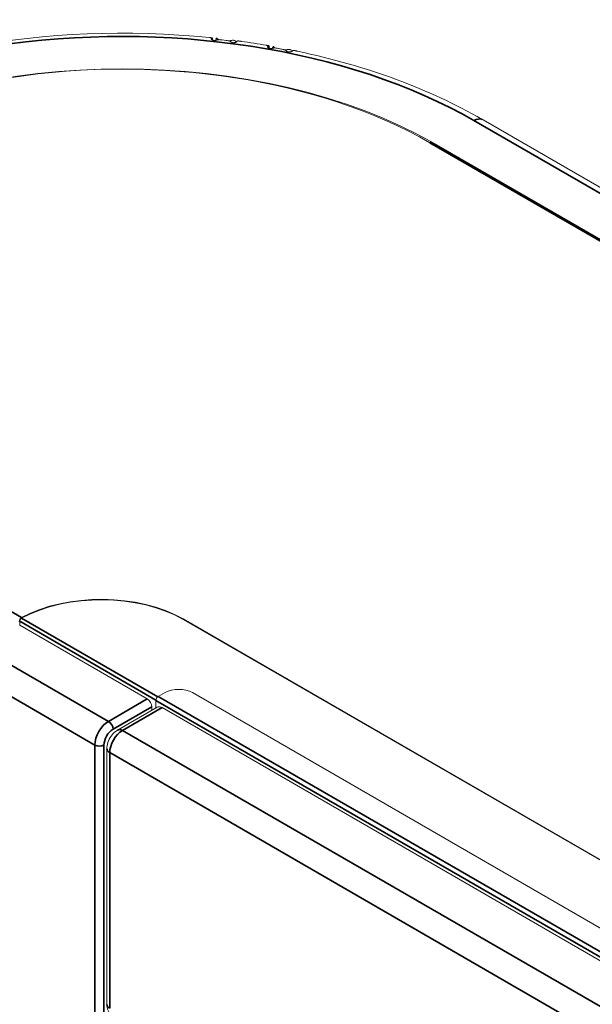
# Model space of a CAD drawing. Header units: millimetres. Extents: x 4 to 1188, y 1 to 840.
# Tile 119 of 256: x 869 to 881, y 252 to 273. Entities that reach past the tile are written whole.
import ezdxf

# ---------------------------------------------------------------- set-up
doc = ezdxf.new("R2010")
doc.units = ezdxf.units.MM
doc.layers.add('1', color=7, linetype='Continuous')

msp = doc.modelspace()

# ---------------------------------------------------------------- linework, layer by layer
at = {"layer": '1', "color": 154, "linetype": 'Continuous', "lineweight": 35}
for p, q in [((872.869, 272.4351), (872.869, 272.4259)), ((872.8822, 272.4133), (872.8822, 272.4504)), ((874.0331, 272.2733), (874.0331, 272.2578)), ((874.0535, 272.243), (874.0535, 272.2875)), ((878.3003, 270.741), (882.4016, 268.3732)), ((881.6662, 267.8125), (877.3858, 270.2838)), ((877.4801, 270.2519), (877.4801, 270.2675)), ((864.6579, 262.9353), (868.9383, 260.4641)), ((868.9389, 260.4528), (871.758, 258.8252)), ((872.2852, 260.426), (872.2852, 260.4368)), ((868.9005, 260.3879), (871.7203, 258.7599)), ((870.739, 258.3194), (868.0992, 259.8435)), ((867.8163, 259.3536), (870.4562, 257.8295)), ((871.7667, 258.8311), (993.3136, 188.6559)), ((871.5404, 258.7821), (870.739, 258.3194)), ((870.8333, 258.1561), (871.6347, 258.6188)), ((871.8468, 258.6024), (871.0266, 258.1289)), ((993.2665, 188.5743), (871.7195, 258.7494)), ((871.0266, 258.1289), (992.2247, 188.1551)), ((870.4562, 257.8295), (870.4562, 173.4037)), ((870.6447, 173.2949), (870.6447, 257.8295)), ((870.7626, 257.6716), (991.9607, 187.6979)), ((870.7626, 257.6716), (870.7626, 252.3862))]:
    msp.add_line(p, q, dxfattribs=at)
at = {"layer": '1', "color": 154, "linetype": 'Continuous', "lineweight": 13}
for p, q in [((872.8836, 272.4522), (872.8822, 272.4504)), ((872.8836, 272.4124), (872.8836, 272.452)), ((874.0568, 272.2415), (874.0568, 272.2899)), ((882.7143, 268.3189), (878.487, 270.7595)), ((881.6995, 267.8158), (877.4192, 270.2871)), ((877.4801, 270.2675), (881.5813, 267.8996)), ((868.9383, 260.4641), (868.9389, 260.4637)), ((868.9383, 260.4532), (868.9383, 260.4641)), ((868.9383, 260.4532), (868.9389, 260.4528)), ((868.9389, 260.4528), (868.9389, 260.4637)), ((996.0949, 188.9553), (872.2852, 260.4368)), ((996.0949, 188.9444), (872.2852, 260.426)), ((868.9005, 260.3062), (868.9005, 260.3879)), ((871.5404, 258.7821), (868.9005, 260.3062)), ((871.9081, 258.9127), (871.7667, 258.8311)), ((872.4738, 258.9127), (993.455, 189.0642)), ((871.7468, 258.6124), (870.9266, 258.1388)), ((871.6347, 258.5476), (871.6347, 258.6188)), ((871.7195, 258.7494), (871.7195, 258.5966)), ((871.8468, 258.6024), (993.0449, 188.6287)), ((870.704, 257.7533), (870.704, 252.4678))]:
    msp.add_line(p, q, dxfattribs=at)
for centre, major_axis, ratio, start_param, end_param in [((871.0219, 266.4675), (10.5333, 0), 0.5773503, 1.3984453, 3.3139437), ((871.0219, 266.5388), (9.1333, 0), 0.5773503, 0.7853982, 3.9269908), ((871.0219, 266.5261), (10.4, 0), 0.5773503, 1.3546775, 1.3785873), ((873.3023, 272.0291), (0.0486, 0.3702), 0.1808936, 5.8808116, 6.0380027), ((871.0219, 266.4675), (10.5333, 0), 0.5773503, 1.2832536, 1.3347403), ((871.0219, 266.5261), (10.4, 0), 0.5773503, 1.2394857, 1.2633955), ((871.0219, 266.6096), (-9, 0), 0.5773503, 3.9269908, 7.0685835), ((871.0219, 266.4675), (10.5333, 0), 0.5773503, 0.7853982, 1.2195486), ((878.3003, 270.4362), (0.1867, 0.3233), 0.5773503, 6.2831818, 6.370361), ((870.5882, 259.457), (2.4, 0), 0.5773503, 0.7853982, 2.3284131), ((870.5882, 259.4462), (2.4, 0), 0.5773503, 0.7853982, 2.3284131), ((868.9383, 260.4096), (0.0333, 0.0577), 0.5773503, 0.7853982, 2.3561945), ((868.9383, 260.4096), (-0.0267, -0.0462), 0.5773503, 3.9269908, 5.4977871), ((871.7667, 258.7766), (0.0333, 0.0577), 0.5773503, 0.7853982, 2.3561945), ((872.1909, 258.7494), (0.4, 0), 0.5773503, 0.7853982, 2.3561945), ((871.5404, 258.6732), (0.0667, -0.1155), 0.5773503, 0.7853982, 2.3561945), ((871.8468, 258.4391), (-0.1, 0.1732), 0.5773503, 5.4977871, 6.2831853)]:
    msp.add_ellipse(centre, major_axis=major_axis, ratio=ratio, start_param=start_param, end_param=end_param, dxfattribs=at)
at = {"layer": '1', "color": 154, "linetype": 'Continuous', "lineweight": 35}
for centre, major_axis, start_param, end_param in [((871.0219, 266.5388), (-10.2933, 0), 3.9269908, 7.0685835), ((878.3003, 270.4362), (-0.1867, -0.3233), 3.2287683, 3.9269908), ((877.3858, 270.2294), (-0.0333, -0.0577), 3.1415927, 3.9269908), ((870.739, 257.9928), (-0.2, -0.3464), 3.9269908, 5.4977871), ((870.739, 258.2105), (0.0667, -0.1155), 0.7853982, 2.3561945), ((870.8333, 257.9384), (0.1333, 0.2309), 0.7853982, 2.3561945), ((871.0266, 257.8241), (0.1867, 0.3233), 0.7853982, 2.3561945), ((871.0266, 257.9656), (0.1, -0.1732), 2.3561945, 3.1419854), ((870.5505, 257.8839), (-0.1333, 0), 0.7853982, 2.3561945), ((870.904, 257.7533), (0.2, 0), 3.1412736, 3.9269908), ((870.904, 252.4678), (0.2, 0), 3.1415927, 3.9269908)]:
    msp.add_ellipse(centre, major_axis=major_axis, ratio=0.5773503, start_param=start_param, end_param=end_param, dxfattribs=at)
at = {"layer": '1', "color": 154, "linetype": 'Continuous', "lineweight": 13}
for points, knots in [([(872.8283, 272.4588), (872.8332, 272.4583), (872.8379, 272.4579), (872.8445, 272.4573), (872.8467, 272.4572), (872.8509, 272.4569), (872.8549, 272.4566), (872.8585, 272.4564), (872.8611, 272.4562), (872.862, 272.4561), (872.8636, 272.456), (872.8644, 272.456), (872.8683, 272.4557), (872.8709, 272.4555), (872.8744, 272.4552), (872.8755, 272.455), (872.8774, 272.4548), (872.8782, 272.4546), (872.8806, 272.4542), (872.8817, 272.4538), (872.8825, 272.4534), (872.8826, 272.4534), (872.8827, 272.4533)], [0, 0, 0, 0, 0.1639949, 0.1639949, 0.2459924, 0.2459924, 0.3279899, 0.4099873, 0.4099873, 0.450986, 0.450986, 0.4919848, 0.4919848, 0.6559797, 0.6559797, 0.7379772, 0.7379772, 0.8199746, 0.8199746, 0.9839696, 0.9839696, 1, 1, 1, 1]), ([(872.8676, 272.4303), (872.8676, 272.4294), (872.8678, 272.4284), (872.8683, 272.4267), (872.8686, 272.426), (872.8693, 272.4246), (872.8697, 272.4239), (872.8712, 272.4217), (872.8724, 272.4202), (872.8747, 272.418), (872.8756, 272.4173), (872.8774, 272.4158), (872.8784, 272.4151), (872.8815, 272.413), (872.8837, 272.4117), (872.8876, 272.4098), (872.8889, 272.4091), (872.8917, 272.4079), (872.8931, 272.4074), (872.8975, 272.4057), (872.9006, 272.4047), (872.9055, 272.4034), (872.9072, 272.403), (872.9106, 272.4023), (872.9123, 272.4019), (872.9175, 272.401), (872.9211, 272.4006), (872.9265, 272.4001), (872.9284, 272.4), (872.932, 272.3998), (872.9339, 272.3997), (872.9394, 272.3997), (872.943, 272.3998), (872.9484, 272.4002), (872.9502, 272.4004), (872.9537, 272.4008), (872.9555, 272.401), (872.9606, 272.4018), (872.9639, 272.4025), (872.9687, 272.4036), (872.9703, 272.404), (872.9733, 272.4049), (872.9748, 272.4053), (872.979, 272.4067), (872.9817, 272.4077), (872.9841, 272.4088)], [0, 0, 0, 0, 0.0486707, 0.0486707, 0.0826467, 0.0826467, 0.1166228, 0.1166228, 0.1845749, 0.1845749, 0.2185509, 0.2185509, 0.252527, 0.252527, 0.3204791, 0.3204791, 0.3544551, 0.3544551, 0.3884312, 0.3884312, 0.4563832, 0.4563832, 0.4903593, 0.4903593, 0.5243353, 0.5243353, 0.5922874, 0.5922874, 0.6262635, 0.6262635, 0.6602395, 0.6602395, 0.7281916, 0.7281916, 0.7621677, 0.7621677, 0.7961437, 0.7961437, 0.8640958, 0.8640958, 0.8980719, 0.8980719, 0.9320479, 0.9320479, 1, 1, 1, 1]), ([(873.0085, 272.42), (873.0053, 272.4231), (873.0021, 272.426), (872.9962, 272.4312), (872.9934, 272.4335), (872.9856, 272.4394), (872.9812, 272.4422), (872.9767, 272.444), (872.9759, 272.4442), (872.9743, 272.4446), (872.9722, 272.4448), (872.9706, 272.4441), (872.9682, 272.4417), (872.9676, 272.4385), (872.9679, 272.4337)], [0, 0, 0, 0, 0.125, 0.125, 0.25, 0.25, 0.5, 0.5, 0.5625, 0.5625, 0.625, 0.75, 0.75, 1, 1, 1, 1]), ([(872.9841, 272.4088), (872.988, 272.4105), (872.9923, 272.4119), (872.9984, 272.4132), (872.9996, 272.4135), (873.0022, 272.414), (873.0034, 272.4142), (873.0074, 272.4147), (873.0127, 272.4153), (873.0184, 272.4156), (873.0227, 272.4157), (873.0241, 272.4158), (873.027, 272.4158), (873.0285, 272.4157), (873.0358, 272.4156), (873.0416, 272.4152), (873.0474, 272.4145)], [0, 0, 0, 0, 0.25, 0.25, 0.3125, 0.3125, 0.375, 0.375, 0.5, 0.625, 0.625, 0.6875, 0.6875, 0.75, 0.75, 1, 1, 1, 1]), ([(873.2129, 272.3947), (873.2187, 272.394), (873.2242, 272.393), (873.2321, 272.3913), (873.2346, 272.3906), (873.2394, 272.3892), (873.2417, 272.3884), (873.246, 272.3868), (873.2481, 272.386), (873.2519, 272.3841), (873.2553, 272.3822), (873.2582, 272.3801), (873.2607, 272.3779), (873.2618, 272.3767), (873.2627, 272.3755)], [0, 0, 0, 0, 0.25, 0.25, 0.375, 0.375, 0.5, 0.5, 0.625, 0.625, 0.75, 0.875, 0.875, 1, 1, 1, 1]), ([(873.3657, 272.3861), (873.3612, 272.3915), (873.3553, 272.3954), (873.3444, 272.3994), (873.3404, 272.4005), (873.335, 272.4014), (873.3339, 272.4015), (873.3316, 272.4018), (873.3305, 272.4019), (873.327, 272.4022), (873.3246, 272.4024), (873.3123, 272.4026), (873.3015, 272.4017), (873.2868, 272.3992), (873.2838, 272.3987), (873.2777, 272.3974), (873.2746, 272.3968), (873.2651, 272.3945), (873.2586, 272.3928), (873.2521, 272.3909)], [0, 0, 0, 0, 0.25, 0.25, 0.375, 0.375, 0.40625, 0.40625, 0.4375, 0.4375, 0.5, 0.5, 0.75, 0.75, 0.8125, 0.8125, 0.875, 0.875, 1, 1, 1, 1]), ([(873.2627, 272.3755), (873.2639, 272.374), (873.2667, 272.371), (873.2706, 272.3681), (873.275, 272.3653), (873.2774, 272.364), (873.2827, 272.3615), (873.2856, 272.3603), (873.2902, 272.3587), (873.2917, 272.3582), (873.2949, 272.3572), (873.2966, 272.3568), (873.3015, 272.3556), (873.305, 272.3549), (873.3103, 272.3541), (873.3121, 272.3538), (873.3157, 272.3534), (873.3175, 272.3533), (873.323, 272.3529), (873.3266, 272.3528), (873.3322, 272.3529), (873.334, 272.3529), (873.3376, 272.3531), (873.3394, 272.3532), (873.3447, 272.3537), (873.3482, 272.3542), (873.3533, 272.355), (873.355, 272.3554), (873.3582, 272.356), (873.3598, 272.3564), (873.3644, 272.3576), (873.3673, 272.3584), (873.3714, 272.3599), (873.3728, 272.3604), (873.3753, 272.3614), (873.3765, 272.3619), (873.3799, 272.3635), (873.3819, 272.3646), (873.3846, 272.3663), (873.3855, 272.3669), (873.387, 272.368), (873.3877, 272.3686), (873.3896, 272.3703), (873.3906, 272.3715), (873.3913, 272.3726)], [0, 0, 0, 0, 0.0625, 0.125, 0.125, 0.1875, 0.1875, 0.25, 0.25, 0.28125, 0.28125, 0.3125, 0.3125, 0.375, 0.375, 0.40625, 0.40625, 0.4375, 0.4375, 0.5, 0.5, 0.53125, 0.53125, 0.5625, 0.5625, 0.625, 0.625, 0.65625, 0.65625, 0.6875, 0.6875, 0.75, 0.75, 0.78125, 0.78125, 0.8125, 0.8125, 0.875, 0.875, 0.90625, 0.90625, 0.9375, 0.9375, 1, 1, 1, 1]), ([(873.4044, 272.3879), (873.4053, 272.3885), (873.4066, 272.389), (873.4099, 272.3896), (873.4119, 272.3898), (873.4154, 272.3899), (873.4166, 272.3898), (873.4193, 272.3897), (873.4207, 272.3896), (873.4252, 272.3893), (873.4284, 272.3889), (873.4338, 272.3882), (873.4357, 272.388), (873.4395, 272.3874), (873.4435, 272.3868), (873.4477, 272.3861), (873.451, 272.3856), (873.4521, 272.3854), (873.4543, 272.385), (873.4554, 272.3849), (873.4612, 272.3839), (873.4659, 272.3831), (873.4731, 272.382), (873.4756, 272.3816), (873.4805, 272.3809), (873.4829, 272.3806), (873.4853, 272.3802)], [0, 0, 0, 0, 0.125, 0.125, 0.25, 0.25, 0.3125, 0.3125, 0.375, 0.375, 0.5, 0.5, 0.5625, 0.5625, 0.625, 0.6875, 0.6875, 0.71875, 0.71875, 0.75, 0.75, 0.875, 0.875, 0.9375, 0.9375, 1, 1, 1, 1]), ([(874.0091, 272.2992), (874.0138, 272.2984), (874.0183, 272.2977), (874.0246, 272.2967), (874.0267, 272.2964), (874.0306, 272.2958), (874.0342, 272.2953), (874.0375, 272.2948), (874.0399, 272.2945), (874.0406, 272.2944), (874.0421, 272.2942), (874.0428, 272.2941), (874.0461, 272.2936), (874.0484, 272.2932), (874.0512, 272.2926), (874.052, 272.2925), (874.0535, 272.2921), (874.0541, 272.2919), (874.0557, 272.2913), (874.0564, 272.2909), (874.0568, 272.2902), (874.0569, 272.29), (874.0567, 272.2896), (874.0566, 272.2893), (874.0558, 272.2886), (874.0548, 272.2881), (874.0535, 272.2875)], [0, 0, 0, 0, 0.125, 0.125, 0.1875, 0.1875, 0.25, 0.3125, 0.3125, 0.34375, 0.34375, 0.375, 0.375, 0.5, 0.5, 0.5625, 0.5625, 0.625, 0.625, 0.75, 0.75, 0.8125, 0.8125, 0.875, 0.875, 1, 1, 1, 1]), ([(874.0331, 272.2733), (874.032, 272.2722), (874.0303, 272.2699), (874.0298, 272.2672), (874.0298, 272.2651), (874.0298, 272.2644), (874.0301, 272.2629), (874.0303, 272.2622), (874.0312, 272.2599), (874.0321, 272.2584), (874.0338, 272.2561), (874.0345, 272.2553), (874.0359, 272.2537), (874.0367, 272.253), (874.0392, 272.2507), (874.0412, 272.2492), (874.0445, 272.247), (874.0457, 272.2463), (874.0482, 272.2449), (874.0494, 272.2443), (874.0534, 272.2424), (874.0563, 272.2412), (874.0609, 272.2395), (874.0624, 272.239), (874.0657, 272.2381), (874.0673, 272.2376), (874.0723, 272.2364), (874.0757, 272.2357), (874.0811, 272.2348), (874.0829, 272.2346), (874.0865, 272.2342), (874.0883, 272.234), (874.0938, 272.2336), (874.0974, 272.2335), (874.1029, 272.2335), (874.1048, 272.2336), (874.1084, 272.2337), (874.1102, 272.2339), (874.1155, 272.2343), (874.119, 272.2347), (874.124, 272.2355), (874.1257, 272.2358), (874.1289, 272.2365), (874.1305, 272.2368), (874.1351, 272.2379), (874.138, 272.2388), (874.1408, 272.2397)], [0, 0, 0, 0, 0.0625, 0.125, 0.125, 0.15625, 0.15625, 0.1875, 0.1875, 0.25, 0.25, 0.28125, 0.28125, 0.3125, 0.3125, 0.375, 0.375, 0.40625, 0.40625, 0.4375, 0.4375, 0.5, 0.5, 0.53125, 0.53125, 0.5625, 0.5625, 0.625, 0.625, 0.65625, 0.65625, 0.6875, 0.6875, 0.75, 0.75, 0.78125, 0.78125, 0.8125, 0.8125, 0.875, 0.875, 0.90625, 0.90625, 0.9375, 0.9375, 1, 1, 1, 1]), ([(874.1408, 272.2397), (874.1451, 272.2411), (874.1499, 272.2422), (874.1564, 272.2431), (874.1577, 272.2433), (874.1604, 272.2436), (874.1617, 272.2437), (874.1658, 272.244), (874.1714, 272.2442), (874.1772, 272.2441), (874.1816, 272.2439), (874.183, 272.2439), (874.186, 272.2437), (874.1874, 272.2436), (874.1947, 272.2429), (874.2004, 272.2421), (874.2061, 272.241)], [0, 0, 0, 0, 0.25, 0.25, 0.3125, 0.3125, 0.375, 0.375, 0.5, 0.625, 0.625, 0.6875, 0.6875, 0.75, 0.75, 1, 1, 1, 1]), ([(874.1687, 272.2491), (874.1665, 272.2524), (874.1644, 272.2554), (874.1605, 272.2609), (874.1587, 272.2634), (874.1539, 272.2698), (874.1514, 272.2728), (874.1494, 272.2748), (874.149, 272.2751), (874.1485, 272.2754), (874.1484, 272.2755), (874.1482, 272.2755)], [0, 0, 0, 0, 0.2090246, 0.2090246, 0.4180493, 0.4180493, 0.8360986, 0.8360986, 0.9406109, 0.9406109, 1, 1, 1, 1]), ([(874.3666, 272.2104), (874.3722, 272.2093), (874.3774, 272.208), (874.3847, 272.2057), (874.3871, 272.2049), (874.3915, 272.2032), (874.3936, 272.2023), (874.3974, 272.2004), (874.3992, 272.1994), (874.4025, 272.1973), (874.4054, 272.1952), (874.4076, 272.1929), (874.4095, 272.1906), (874.4103, 272.1893), (874.4109, 272.1881)], [0, 0, 0, 0, 0.25, 0.25, 0.375, 0.375, 0.5, 0.5, 0.625, 0.625, 0.75, 0.875, 0.875, 1, 1, 1, 1]), ([(874.5359, 272.1911), (874.5301, 272.1968), (874.5228, 272.2012), (874.5097, 272.206), (874.505, 272.2073), (874.4987, 272.2086), (874.4974, 272.2089), (874.4948, 272.2093), (874.4935, 272.2095), (874.4894, 272.2101), (874.4867, 272.2104), (874.4725, 272.2115), (874.4602, 272.2114), (874.4436, 272.2099), (874.4402, 272.2096), (874.4334, 272.2088), (874.4299, 272.2083), (874.4193, 272.2068), (874.4121, 272.2055), (874.4048, 272.204)], [0, 0, 0, 0, 0.25, 0.25, 0.375, 0.375, 0.40625, 0.40625, 0.4375, 0.4375, 0.5, 0.5, 0.75, 0.75, 0.8125, 0.8125, 0.875, 0.875, 1, 1, 1, 1]), ([(874.4109, 272.1881), (874.4117, 272.1865), (874.4137, 272.1834), (874.4169, 272.1802), (874.4206, 272.1771), (874.4227, 272.1757), (874.4274, 272.1728), (874.4299, 272.1715), (874.4341, 272.1696), (874.4356, 272.169), (874.4385, 272.1678), (874.4401, 272.1673), (874.4447, 272.1657), (874.448, 272.1648), (874.4532, 272.1637), (874.4549, 272.1633), (874.4584, 272.1627), (874.4602, 272.1624), (874.4655, 272.1617), (874.4692, 272.1613), (874.4747, 272.161), (874.4765, 272.161), (874.4802, 272.1609), (874.482, 272.1609), (874.4874, 272.161), (874.491, 272.1612), (874.4963, 272.1618), (874.4981, 272.162), (874.5015, 272.1624), (874.5032, 272.1627), (874.5081, 272.1635), (874.5112, 272.1642), (874.5157, 272.1654), (874.5172, 272.1658), (874.52, 272.1666), (874.5213, 272.167), (874.5252, 272.1684), (874.5275, 272.1693), (874.5308, 272.1708), (874.5318, 272.1714), (874.5337, 272.1724), (874.5346, 272.1729), (874.537, 272.1745), (874.5384, 272.1756), (874.5395, 272.1766)], [0, 0, 0, 0, 0.0625, 0.125, 0.125, 0.1875, 0.1875, 0.25, 0.25, 0.28125, 0.28125, 0.3125, 0.3125, 0.375, 0.375, 0.40625, 0.40625, 0.4375, 0.4375, 0.5, 0.5, 0.53125, 0.53125, 0.5625, 0.5625, 0.625, 0.625, 0.65625, 0.65625, 0.6875, 0.6875, 0.75, 0.75, 0.78125, 0.78125, 0.8125, 0.8125, 0.875, 0.875, 0.90625, 0.90625, 0.9375, 0.9375, 1, 1, 1, 1]), ([(874.5598, 272.1908), (874.5612, 272.1914), (874.563, 272.1917), (874.5671, 272.1921), (874.5695, 272.1922), (874.5736, 272.192), (874.5751, 272.1918), (874.5781, 272.1915), (874.5797, 272.1914), (874.5846, 272.1907), (874.5882, 272.1901), (874.5939, 272.189), (874.5959, 272.1886), (874.6, 272.1878), (874.6041, 272.1869), (874.6085, 272.186), (874.6119, 272.1852), (874.613, 272.185), (874.6153, 272.1844), (874.6164, 272.1842), (874.6223, 272.1829), (874.627, 272.1818), (874.6342, 272.1802), (874.6366, 272.1796), (874.6414, 272.1786), (874.6437, 272.1781), (874.6461, 272.1776)], [0, 0, 0, 0, 0.125, 0.125, 0.25, 0.25, 0.3125, 0.3125, 0.375, 0.375, 0.5, 0.5, 0.5625, 0.5625, 0.625, 0.6875, 0.6875, 0.71875, 0.71875, 0.75, 0.75, 0.875, 0.875, 0.9375, 0.9375, 1, 1, 1, 1]), ([(870.9266, 258.1388), (870.8927, 258.1185), (870.8275, 258.0668), (870.7474, 257.953), (870.7095, 257.8409), (870.7042, 257.7738), (870.704, 257.7533)], [0, 0, 0, 0, 0.2562806, 0.5515997, 0.8645693, 1, 1, 1, 1]), ([(870.704, 252.4678), (870.7036, 252.4206), (870.7192, 252.3463), (870.7753, 252.2588), (870.8212, 252.229), (870.8414, 252.2193)], [0, 0, 0, 0, 0.4468735, 0.7841651, 1, 1, 1, 1])]:
    msp.add_open_spline(points, degree=3, knots=knots, dxfattribs=at)
for points, degree in [([(872.8822, 272.4504), (872.8801, 272.4489), (872.8758, 272.4448), (872.8713, 272.4387), (872.869, 272.4351)], 3), ([(872.9706, 272.4423), (872.9574, 272.4017)], 1), ([(873.0474, 272.4145), (873.1026, 272.408), (873.1577, 272.4014), (873.2129, 272.3947)], 3), ([(873.3913, 272.3726), (873.3936, 272.3762), (873.398, 272.3824), (873.4023, 272.3864), (873.4044, 272.3879)], 3), ([(874.0535, 272.2875), (874.0502, 272.2862), (874.0436, 272.2825), (874.0366, 272.2767), (874.0331, 272.2733)], 3), ([(874.1476, 272.2745), (874.1269, 272.2361)], 1), ([(874.2061, 272.241), (874.2596, 272.2309), (874.3131, 272.2207), (874.3666, 272.2104)], 3), ([(874.5395, 272.1766), (874.543, 272.1801), (874.5499, 272.1858), (874.5566, 272.1895), (874.5598, 272.1908)], 3)]:
    msp.add_open_spline(points, degree=degree, dxfattribs=at)

doc.saveas('drawing.dxf')
